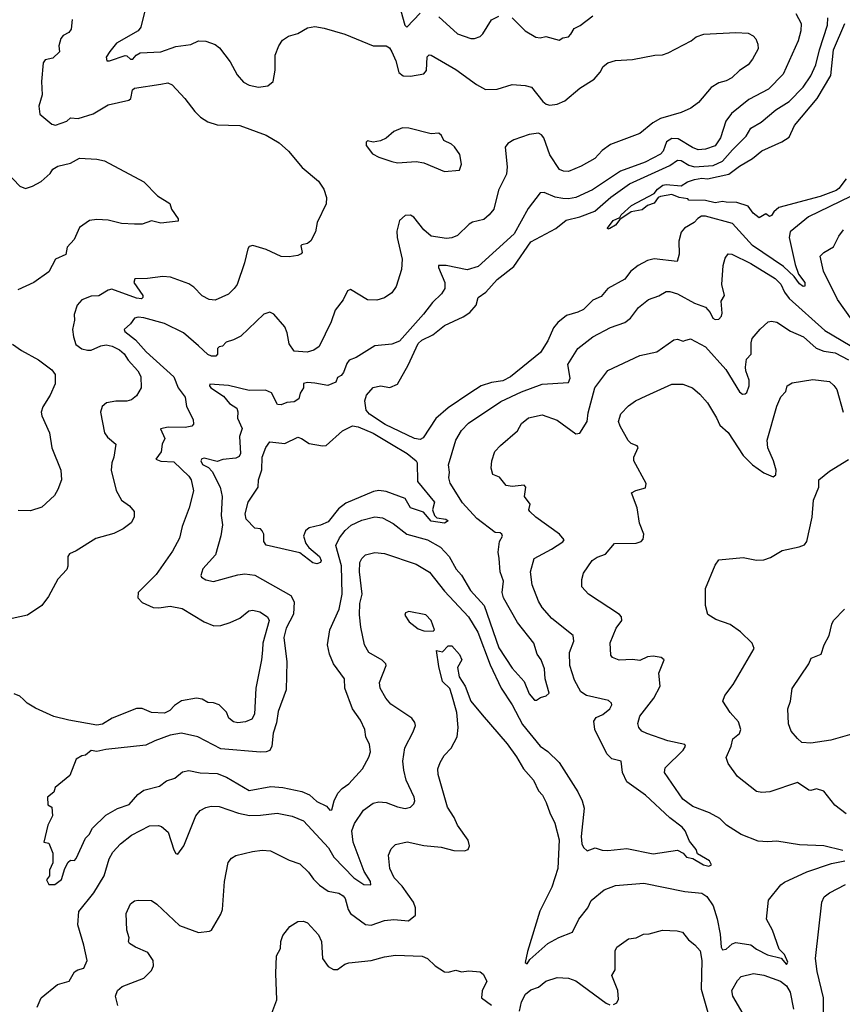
# Model space of a CAD drawing. Extents: x 1268547 to 1425625, y 515768 to 616754.
# Tile 155 of 256: x 1307554 to 1311933, y 592631 to 597875. Entities that reach past the tile are written whole.
import ezdxf

# ---------------------------------------------------------------- set-up
doc = ezdxf.new("R2010")
doc.units = 0

msp = doc.modelspace()

# ---------------------------------------------------------------- linework, layer by layer
at = {"layer": '0CON10XD'}
for points in [[(1311685, 597907.8), (1311713.8, 597855), (1311712.5, 597815), (1311697.4, 597762.6), (1311618, 597585), (1311538.9, 597505), (1311435, 597450), (1311343.5, 597375), (1311312.9, 597335), (1311284.7, 597245), (1311255, 597203.7), (1311205, 597184.7), (1311165, 597182.5), (1311135, 597193.5), (1311059.5, 597239.5), (1311025, 597242), (1310997.1, 597225), (1310978.4, 597175), (1310965, 597158.7), (1310883.4, 597116.6), (1310752.5, 597067.5), (1310602.2, 596967.8), (1310515, 596928.1), (1310475, 596920.8), (1310445, 596922.6), (1310405, 596929.8), (1310345, 596954.6), (1310325, 596952.2), (1310261.2, 596868.8), (1310185.6, 596735), (1309995, 596560), (1309935, 596541.8), (1309823.9, 596566.1), (1309784, 596565), (1309783.1, 596555), (1309816.4, 596475), (1309817.4, 596442.6), (1309800, 596415), (1309751.9, 596368.1), (1309702.8, 596307.2), (1309575, 596163.3), (1309535, 596146.9), (1309445, 596138.2), (1309345, 596075.8), (1309307.8, 596062.2), (1309295.4, 596044.6), (1309278.1, 595995), (1309265, 595980), (1309245, 595970), (1309236.1, 595943.9), (1309193.9, 595926.1), (1309125, 595939.4), (1309085, 595942.5), (1309065, 595937.5), (1309063.8, 595915), (1309047.5, 595885), (1309040, 595855), (1309015, 595840), (1308976.1, 595836.1), (1308945, 595824.2), (1308925.8, 595825.8), (1308895, 595887.5), (1308861.9, 595901.9), (1308775, 595900.8), (1308665, 595926.4), (1308566.7, 595933.3), (1308564.2, 595925), (1308571.2, 595915), (1308639.3, 595869.3), (1308671.3, 595831.3), (1308710, 595805), (1308715.6, 595785.6), (1308712.4, 595752.4), (1308738.3, 595698.3), (1308724.5, 595655.5), (1308729.5, 595565), (1308721.3, 595548.7), (1308705, 595540), (1308635, 595533.3), (1308605, 595522.5), (1308535, 595538.8), (1308523.5, 595536.6), (1308517.4, 595525), (1308527.4, 595505), (1308559.2, 595489.2), (1308578.6, 595468.6), (1308620.3, 595385), (1308630.9, 595335), (1308626.2, 595235), (1308632.7, 595185), (1308624.6, 595125.4), (1308595.5, 595025), (1308529.1, 594950.9), (1308518.6, 594915), (1308522.5, 594905), (1308545, 594891.1), (1308585, 594883.1), (1308715, 594918.8), (1308752.8, 594922.8), (1308805, 594915.8), (1308997.6, 594807.6), (1309014.7, 594774.7), (1309010.6, 594709.4), (1308971.9, 594635), (1308960.2, 594585), (1308976, 594455), (1308972.8, 594305), (1308930.4, 594189.6), (1308920.8, 594129.2), (1308903.4, 594075), (1308896.7, 594005), (1308885, 593982.5), (1308866.7, 593975), (1308835, 593974.3), (1308625, 593991.6), (1308502, 594055), (1308415, 594075.2), (1308355, 594063.8), (1308273.1, 594035), (1308225, 594010.8), (1308012.1, 593987.9), (1307965, 593977.5), (1307935, 593983.3), (1307905, 593958), (1307885, 593954), (1307854.3, 593935.7), (1307820, 593850), (1307742.5, 593785), (1307735, 593760), (1307702.5, 593735), (1307703, 593693), (1307725, 593680), (1307728, 593635), (1307703.3, 593585), (1307682.5, 593495), (1307709.3, 593489.3), (1307730, 593435), (1307730, 593385), (1307712.5, 593345), (1307712.5, 593315), (1307697, 593293), (1307708.3, 593268.3), (1307741.7, 593268.3), (1307776.7, 593295), (1307793.3, 593355), (1307811.2, 593388.8), (1307825, 593398.8), (1307845, 593397.5), (1307855, 593407.5), (1307903.8, 593516.2), (1307923.3, 593535), (1307940.8, 593569.2), (1308011.9, 593638.1), (1308075, 593673.9), (1308136.5, 593695), (1308182.2, 593747.8), (1308215, 593771.1), (1308298.1, 593791.9), (1308335, 593821.9), (1308378.8, 593835), (1308420.9, 593869.1), (1308453.4, 593876.6), (1308515, 593864.3), (1308605, 593860), (1308655, 593840), (1308775, 593770.3), (1308890.6, 593790.6), (1308955, 593786), (1309055, 593764.2), (1309096.4, 593746.4), (1309135, 593711.2), (1309186.2, 593686.2), (1309205, 593664.4), (1309215, 593666.2), (1309228.2, 593715), (1309248.2, 593755), (1309270.1, 593779.9), (1309305.7, 593804.3), (1309378.8, 593885), (1309412.4, 593947.6), (1309420.6, 593975), (1309415.7, 594014.3), (1309396.7, 594055), (1309390.9, 594095), (1309367.2, 594145), (1309324.7, 594205), (1309285, 594313.8), (1309282.9, 594365), (1309224.7, 594445), (1309203.8, 594495), (1309193.1, 594545), (1309205.4, 594625), (1309253.8, 594736.2), (1309271.2, 594815), (1309266.9, 594966.9), (1309236.4, 595073.6), (1309255.5, 595115), (1309285.5, 595155), (1309318, 595182), (1309375, 595210), (1309445, 595226.9), (1309485, 595222.5), (1309541.5, 595191.5), (1309614, 595135), (1309725, 595105.4), (1309793.5, 595065), (1309839.6, 595015), (1309877.8, 594947.8), (1309905.6, 594915.6), (1309954.3, 594834.3), (1310026.1, 594755), (1310105, 594529.6), (1310175, 594420.4), (1310240, 594350), (1310265, 594284.4), (1310295, 594250), (1310305, 594250), (1310326.7, 594265), (1310356.4, 594273.6), (1310372.3, 594287.7), (1310351.2, 594365), (1310347.9, 594417.9), (1310329.2, 594465), (1310309.2, 594495), (1310290.6, 594555), (1310204.5, 594664.5), (1310129.5, 594795), (1310122.5, 594825), (1310128.7, 594885), (1310110.7, 594935), (1310105.3, 595005.3), (1310100.8, 595039.2), (1310108.5, 595095), (1310124.5, 595125), (1310120.9, 595135), (1310111.7, 595141.7), (1310085, 595142.9), (1309987.8, 595217.8), (1309911.2, 595301.2), (1309845, 595406.2), (1309837.5, 595435), (1309841.4, 595465), (1309836.2, 595503.8), (1309875, 595636.2), (1309905, 595686.9), (1309943.6, 595726.4), (1310115, 595842.1), (1310225, 595892.3), (1310335, 595933.5), (1310475, 595943.3), (1310484.6, 595965), (1310472.2, 596037.8), (1310525, 596124.4), (1310605, 596185.5), (1310698.8, 596235), (1310775, 596262.2), (1310805.7, 596285), (1310848.6, 596341.4), (1310900.6, 596385), (1310955.3, 596404.7), (1310995, 596427.5), (1311015, 596427.8), (1311055, 596415.5), (1311145, 596364.5), (1311203.6, 596343.6), (1311230, 596315), (1311242.9, 596285), (1311255, 596278.5), (1311275, 596280.5), (1311288.8, 596295), (1311292.6, 596312.6), (1311288, 596375), (1311306, 596405), (1311292.2, 596465), (1311298.9, 596565), (1311309.2, 596605), (1311325, 596627.1), (1311345, 596626.4), (1311445, 596576.5), (1311575, 596496.4), (1311605, 596466.9), (1311625, 596424.3), (1311649.2, 596389.2), (1311839.8, 596219.8), (1311975, 596139.7)], [(1308221.4, 597928.6), (1308198.5, 597835), (1308185, 597816), (1308069.9, 597750.1), (1308033.6, 597705), (1308013.3, 597675), (1308017.5, 597655), (1308032.5, 597655), (1308115, 597683.8), (1308125, 597682.5), (1308143.3, 597665), (1308156, 597665), (1308173.8, 597686.2), (1308195, 597697.7), (1308305, 597703.8), (1308385, 597731.2), (1308465, 597742.9), (1308505, 597762.5), (1308545, 597760.4), (1308595, 597742.2), (1308618.1, 597725), (1308675, 597650.8), (1308711.2, 597581.2), (1308745, 597541.2), (1308775, 597526.2), (1308825, 597516), (1308875, 597522), (1308903.3, 597545), (1308914.2, 597605.8), (1308914.4, 597685), (1308932.9, 597735), (1308952, 597765), (1308985, 597787.5), (1309035, 597801.4), (1309085, 597830.6), (1309125, 597838.1), (1309175, 597829.5), (1309285, 597797.5), (1309436.2, 597735), (1309504.2, 597735.8), (1309522, 597725), (1309535, 597703.8), (1309556.4, 597655), (1309572.7, 597592.7), (1309595.4, 597575.4), (1309635, 597574.6), (1309705, 597586.9), (1309718.9, 597605), (1309723.4, 597676.6), (1309733.2, 597686.8), (1309745, 597685.8), (1309875, 597609.4), (1309985, 597530), (1310033, 597503), (1310095, 597505.4), (1310175, 597529.4), (1310245, 597524), (1310277.5, 597515), (1310339.3, 597439.3), (1310355.5, 597425.5), (1310375, 597420), (1310415, 597424.5), (1310455, 597442.2), (1310535, 597510), (1310611.1, 597558.9), (1310643.8, 597595), (1310659.2, 597625), (1310685, 597644.3), (1310725, 597657.8), (1310815, 597662.2), (1310935.5, 597685.5)], [(1309582.4, 597922.4), (1309603.3, 597845), (1309615, 597834.2), (1309685, 597910)], [(1307833.8, 597875), (1307827.5, 597825), (1307815, 597806.2), (1307785, 597790), (1307772, 597775), (1307762.9, 597735), (1307765, 597703.3), (1307730.5, 597669.5), (1307688.8, 597661.2), (1307678, 597645), (1307670.6, 597545), (1307674.3, 597475), (1307656.2, 597415), (1307661.7, 597371.7), (1307725, 597317.5), (1307745, 597312.2), (1307805, 597334.5), (1307825, 597351.4), (1307865, 597348.5), (1307945, 597373.8), (1308025, 597420.8), (1308134.6, 597445.4), (1308144.6, 597455.4), (1308155, 597501.4), (1308165, 597510), (1308305, 597532), (1308342.3, 597537.7), (1308365, 597527.5), (1308433.3, 597455), (1308486.1, 597386.1), (1308516.1, 597356.1), (1308555, 597330), (1308605, 597314.3), (1308725, 597311.2), (1308865, 597260), (1308935, 597218.8), (1308985, 597173.8), (1309057.8, 597087.8), (1309144, 597015), (1309173, 596973), (1309187.7, 596927.7), (1309185.8, 596894.2), (1309136.7, 596795), (1309128.8, 596745), (1309103.2, 596696.8), (1309085, 596682), (1309055, 596676.2), (1309050, 596670), (1309057.5, 596635), (1309053, 596627), (1309035, 596618.8), (1308987.7, 596612.3), (1308945, 596614), (1308865, 596650.6), (1308795, 596672.5), (1308775, 596666), (1308768.8, 596655), (1308750.3, 596579.7), (1308712, 596465), (1308695, 596442.5), (1308665, 596413.8), (1308595, 596380.8), (1308562.5, 596385), (1308525, 596404.2), (1308480.7, 596450.7), (1308455, 596468.5), (1308357.3, 596502.7), (1308315, 596507.8), (1308235, 596495.8), (1308166.1, 596493.9), (1308160.8, 596475), (1308209.2, 596405), (1308210, 596395), (1308202.7, 596387.3), (1308175, 596390.9), (1308045, 596439.4), (1308024.9, 596435.1), (1307975, 596403.3), (1307935, 596402.5), (1307885, 596383.1), (1307860, 596355), (1307844.3, 596305), (1307845.8, 596275), (1307835.8, 596225), (1307839.4, 596185), (1307853.1, 596145), (1307885, 596121.5), (1307914.7, 596114.7), (1307935, 596114.7), (1307985, 596138.3), (1308015, 596142.5), (1308045.7, 596135.7), (1308084.3, 596115.7), (1308109.1, 596095), (1308131.1, 596061.1), (1308183.3, 596005), (1308198.1, 595975), (1308200, 595915), (1308175, 595871.2), (1308149.3, 595850.7), (1308125, 595842.5), (1308065, 595843.1), (1308016.2, 595835), (1307992.2, 595815), (1307983.5, 595785), (1308005.6, 595675), (1308022, 595652), (1308066, 595615), (1308055.7, 595545), (1308044.3, 595515), (1308041.4, 595475), (1308067.7, 595367.7), (1308095, 595316.7), (1308137.5, 595285), (1308162.5, 595255), (1308163.3, 595225), (1308146.7, 595195), (1308105, 595163.3), (1308055, 595138.8), (1307958.3, 595111.7), (1307855, 595045.7), (1307819.2, 595030.8), (1307810, 595015), (1307810.8, 594965), (1307804.2, 594945.8), (1307756, 594895), (1307707.3, 594802.7), (1307672, 594755), (1307595, 594703.1), (1307405, 594662.9)], [(1311977.1, 596932.9), (1311752.9, 596825), (1311655.5, 596745), (1311649.6, 596715), (1311681.2, 596571.2), (1311700.2, 596520.2), (1311732.7, 596475), (1311733.9, 596456.1), (1311725, 596454.2), (1311705, 596468.9), (1311676.9, 596506.9), (1311620.3, 596560.3), (1311455, 596673), (1311348.5, 596788.5), (1311205, 596828.9), (1311182.4, 596827.6), (1311164.2, 596815.8), (1311144.8, 596795.2), (1311093.3, 596765), (1311075, 596742.5), (1311062, 596695), (1311063.8, 596626.2), (1311053.9, 596586.1), (1310931.7, 596601.7), (1310895, 596591.9), (1310845.6, 596565), (1310805, 596534.4), (1310775, 596492.9), (1310685, 596443.6), (1310649.4, 596400.6), (1310605, 596381.2), (1310555, 596331.8), (1310525, 596316.6), (1310465, 596299.1), (1310418.1, 596261.9), (1310395, 596234.3), (1310365.3, 596165), (1310326.9, 596103.1), (1310166.8, 595973.2), (1310125, 595951.2), (1310065, 595942.6), (1310010.6, 595925), (1309950.4, 595885), (1309835, 595806.8), (1309768.6, 595751.4), (1309702.1, 595647.9), (1309685, 595639.8), (1309655, 595644.2), (1309498.8, 595718.8), (1309415, 595774.4), (1309398.4, 595795), (1309390.9, 595845), (1309400, 595875), (1309435, 595915.5), (1309475, 595924.1), (1309525, 595916), (1309565, 595934), (1309621.9, 596035), (1309675, 596150.5), (1309695, 596167.7), (1309752.8, 596197.2), (1309815, 596246.9), (1309915, 596291.8), (1309950.8, 596315), (1309983.1, 596355), (1309994.7, 596395.3), (1310035, 596423.1), (1310095, 596491.9), (1310185, 596559.6), (1310275, 596692.1), (1310407.1, 596762.9), (1310462.6, 596807.4), (1310535, 596825.2), (1310615, 596855.7), (1310700.6, 596929.4), (1310799.4, 597000.6), (1311015, 597098.4), (1311055, 597126), (1311075, 597124.7), (1311115, 597100.6), (1311145, 597092), (1311245, 597098.5), (1311295, 597121.2), (1311348.9, 597181.1), (1311421.5, 597255), (1311445, 597296.2), (1311500.3, 597329.7), (1311579.5, 597395), (1311650.5, 597439.5), (1311724.5, 597515), (1311764.7, 597575.3), (1311792.5, 597635), (1311810.8, 597715), (1311854.7, 597845), (1311855.3, 597885)], [(1309785, 597890.5), (1309885, 597799.6), (1309955, 597774.5), (1309975, 597774.4), (1310005, 597785.6), (1310020, 597800), (1310065, 597874.2), (1310105, 597893.3)], [(1310175, 597885.5), (1310244.7, 597814.7), (1310302, 597782), (1310325, 597778.6), (1310355, 597785.7), (1310425, 597766), (1310445, 597777.5), (1310475, 597782.9), (1310487.3, 597797.3), (1310505, 597828.6), (1310536.6, 597843.4), (1310604, 597895)], [(1311952.7, 597027.3), (1311914.4, 596975), (1311900.8, 596965), (1311815, 596933.6), (1311595, 596874.3), (1311568.3, 596851.7), (1311555, 596831.2), (1311545, 596826.7), (1311525, 596841.2), (1311490.7, 596819.3), (1311458, 596845), (1311431.7, 596881.7), (1311370.9, 596900.9), (1311315, 596902.5), (1311295, 596906.7), (1311255, 596900), (1311205, 596911.8), (1311115, 596913.3), (1311110, 596920), (1311065, 596928.1), (1311025, 596944.2), (1310965, 596933.3), (1310952.2, 596927.8), (1310931.5, 596898.5), (1310895, 596885.5), (1310867.3, 596862.7), (1310808.8, 596851.2), (1310749.2, 596810.8), (1310725, 596780.4), (1310695, 596761.9), (1310685, 596760), (1310682.5, 596765), (1310713.5, 596805), (1310748.8, 596821.2), (1310756.2, 596835), (1310810, 596885), (1310930.7, 596949.3), (1310948.2, 596971.8), (1310976.9, 596993.1), (1310995, 596997.5), (1311075, 596990), (1311108.6, 597011.4), (1311145.5, 597024.5), (1311185, 597030.4), (1311215, 597026.7), (1311327.8, 597052.2), (1311385, 597095.4), (1311454, 597136), (1311503.9, 597176.1), (1311611.2, 597225), (1311650, 597250), (1311678.1, 597311.9), (1311798.1, 597455), (1311872.3, 597577.7), (1311886.6, 597715), (1311945.5, 597854.5)], [(1310935.5, 597685.5), (1310975, 597688.1), (1311005, 597697.8), (1311128.3, 597761.7), (1311155, 597782.9), (1311195, 597798.1), (1311365, 597807.1), (1311432.3, 597802.3), (1311458.8, 597788.8), (1311472.3, 597772.3), (1311483.8, 597745), (1311485, 597720), (1311454.3, 597665), (1311430.8, 597635), (1311385, 597604.4), (1311345, 597564.4), (1311315, 597549.1), (1311275, 597539.1), (1311235, 597513.5), (1311166.6, 597433.4), (1311126.7, 597403.3), (1311075, 597380.9), (1310965, 597348.8), (1310924.2, 597325.8), (1310855, 597268.9), (1310699.2, 597210.8), (1310655, 597178.1), (1310614.7, 597135.3), (1310542.9, 597095), (1310475, 597066.2), (1310448, 597068), (1310427.6, 597077.6), (1310375.4, 597155.4), (1310344.3, 597245), (1310331.9, 597261.9), (1310315, 597270.8), (1310266.6, 597263.4), (1310185, 597234.3), (1310152, 597215), (1310138.6, 597195), (1310148.3, 597091.7), (1310145, 597052.5), (1310102.6, 596967.4), (1310077.1, 596865), (1310053.3, 596835), (1310025, 596811.1), (1309965, 596795.6), (1309946, 596785), (1309885, 596725.7), (1309855, 596713.3), (1309825, 596709.5), (1309745, 596722.1), (1309704.4, 596755), (1309652.4, 596822.4), (1309634.2, 596834.2), (1309605, 596832.5), (1309575.5, 596804.5), (1309562.1, 596747.9), (1309563.3, 596715), (1309590.2, 596600.2), (1309586.9, 596545), (1309557, 596453), (1309535, 596419.2), (1309495, 596392.9), (1309455, 596381.9), (1309405, 596383.6), (1309315, 596437.8), (1309299.5, 596430.5), (1309275, 596382), (1309232.9, 596327.1), (1309212.2, 596265), (1309147.1, 596135), (1309119.2, 596115), (1309083.8, 596103.8), (1309015, 596108.8), (1308987.9, 596147.9), (1308977.9, 596207.9), (1308965, 596238.8), (1308906.3, 596306.3), (1308885, 596317.8), (1308853.6, 596306.4), (1308730.7, 596189.3), (1308691.1, 596168.9), (1308652.1, 596157.9), (1308633.8, 596136.2), (1308615, 596132), (1308607.1, 596122.9), (1308607, 596093), (1308597.8, 596082.2), (1308575, 596082.2), (1308555, 596091.1), (1308505, 596137.5), (1308425, 596207.6), (1308325, 596256), (1308215, 596287.2), (1308185, 596290.8), (1308165, 596285.6), (1308144.3, 596255), (1308109.4, 596225), (1308112.9, 596215), (1308170.5, 596170.5), (1308226.5, 596105), (1308375, 595973.2), (1308397.2, 595915), (1308434.6, 595865), (1308441.8, 595815), (1308477.8, 595745), (1308478.9, 595721.1), (1308469.4, 595710.6), (1308435, 595702.3), (1308345, 595704.5), (1308303.3, 595695), (1308326.4, 595645), (1308312.7, 595615), (1308306.8, 595573.2), (1308279.2, 595535), (1308304.3, 595524.3), (1308375, 595519.4), (1308455, 595444.3), (1308466.5, 595425), (1308478.2, 595365), (1308455.3, 595274.7), (1308418.6, 595175), (1308405, 595113.8), (1308367.5, 595045), (1308280.5, 594919.5), (1308184.3, 594825), (1308183.5, 594795), (1308205, 594771.5), (1308264.7, 594744.7), (1308295, 594742.9), (1308355, 594752.1), (1308418.3, 594738.3), (1308535, 594667.5), (1308587.1, 594647.1), (1308625, 594647.8), (1308675, 594664.4), (1308725, 594688.1), (1308773.6, 594726.4), (1308795, 594729.7), (1308831.3, 594721.3), (1308872.5, 594695), (1308881.1, 594675), (1308848.5, 594555), (1308846.9, 594516.9), (1308841.8, 594465), (1308810.9, 594315), (1308804.6, 594175.4), (1308790.3, 594149.7), (1308755, 594135.7), (1308715, 594130.8), (1308692.5, 594135), (1308666.7, 594155), (1308655, 594186.7), (1308616.2, 594225), (1308585, 594236.7), (1308555, 594237.5), (1308525, 594255.6), (1308495, 594262), (1308415, 594246.5), (1308378.3, 594221.7), (1308353.8, 594195), (1308325, 594180.8), (1308255.7, 594185.7), (1308205, 594205.7), (1308175, 594206), (1308045.5, 594154.5), (1307995, 594122.2), (1307965, 594116.7), (1307815, 594143.6), (1307735, 594164.4), (1307638.7, 594208.7), (1307593.8, 594235), (1307574, 594255), (1307555, 594271.4), (1307525, 594284.2)], [(1309815, 597066.7), (1309895, 597073.8), (1309905.8, 597105), (1309897, 597157), (1309868.3, 597198.3), (1309852.7, 597212.7), (1309811.4, 597231.4), (1309798.8, 597258.8), (1309785, 597270), (1309745, 597266.7), (1309625, 597297.5), (1309591.2, 597298.8), (1309545, 597280), (1309505, 597244), (1309475, 597228.8), (1309435, 597223.3), (1309405, 597230), (1309398.3, 597221.7), (1309397.5, 597205), (1309431.2, 597161.2), (1309465, 597142.5), (1309535, 597119.2), (1309565, 597112.9), (1309665, 597119.2), (1309705, 597112.5), (1309815, 597066.7)], [(1307485, 597061.2), (1307555, 596988.6), (1307585, 596976), (1307622.7, 596987.3), (1307667.3, 597012.7), (1307716.7, 597055), (1307730.5, 597079.5), (1307756.1, 597093.9), (1307825, 597111.2), (1307872.7, 597137.3), (1307965, 597132.2), (1308005, 597123.1), (1308215, 597011.1), (1308286.7, 596936.7), (1308353.3, 596895), (1308361.2, 596865), (1308396.7, 596815), (1308397.5, 596802.5), (1308305, 596792), (1308255, 596803.3), (1308205, 596786.2), (1308165, 596786), (1308095, 596789.5), (1308025, 596806.7), (1307965, 596810.8), (1307925, 596806), (1307871.7, 596768.3), (1307843.3, 596705), (1307806.4, 596663.6), (1307798.8, 596625), (1307745, 596598.8), (1307708.3, 596531.7), (1307628.8, 596475), (1307543.2, 596436.8)], [(1311985.2, 596275.2), (1311907.2, 596385), (1311832.5, 596535), (1311814.2, 596615), (1311834, 596635), (1311885.6, 596665), (1311915, 596722.5), (1311938.9, 596755)], [(1309815, 594832.1), (1309942.3, 594695), (1309992.6, 594612.6), (1310058.8, 594438.8), (1310116.1, 594315), (1310175, 594225.6), (1310230.3, 594120.3), (1310325, 594005.4), (1310365, 593977.3), (1310425, 593918.8), (1310525, 593762.2), (1310547.8, 593715), (1310559.1, 593675), (1310542.9, 593525), (1310545.6, 593485.6), (1310555, 593466.7), (1310575, 593447.5), (1310617.5, 593465), (1310655, 593452.2), (1310685, 593450.5), (1310785, 593460), (1310925, 593432.2), (1311055, 593452.5), (1311086.2, 593435), (1311103.3, 593415), (1311137.5, 593407.5), (1311193.1, 593373.1), (1311222.8, 593367.2), (1311236.6, 593373.4), (1311225.7, 593395.7), (1311161.9, 593431.9), (1311154.3, 593455), (1311119.1, 593499.1), (1311096.7, 593555), (1311080, 593575), (1311014.8, 593624.8), (1310885.5, 593745.5), (1310785.3, 593815), (1310762.6, 593865), (1310756, 593925), (1310705, 593938.5), (1310680, 593965), (1310616.2, 594095), (1310609.7, 594139.7), (1310621.9, 594158.1), (1310658.6, 594175), (1310694.4, 594205), (1310705.6, 594225), (1310704.3, 594235), (1310688.2, 594248.2), (1310571.2, 594275), (1310540.8, 594295), (1310506.9, 594356.9), (1310482, 594435), (1310480.8, 594505), (1310503.1, 594565), (1310500.6, 594595), (1310386.9, 594685), (1310335, 594744.4), (1310315, 594778), (1310282.1, 594865), (1310273.5, 594935), (1310292.5, 595005), (1310384.7, 595055.3), (1310445.7, 595094.3), (1310452.7, 595105), (1310427.7, 595135), (1310300.8, 595225), (1310269.4, 595255), (1310264.3, 595265), (1310270.8, 595295), (1310240.4, 595335), (1310248.6, 595385), (1310240, 595395), (1310175, 595388), (1310143.9, 595393.9), (1310107.6, 595437.6), (1310072.9, 595452.9), (1310064.4, 595485.6), (1310067.1, 595525), (1310082.5, 595575), (1310112.4, 595607.6), (1310203.8, 595685), (1310225, 595724), (1310262.5, 595755), (1310335, 595770.8), (1310415, 595742.5), (1310515, 595670), (1310535, 595672.5), (1310574.5, 595735), (1310579.4, 595780.6), (1310615.6, 595915), (1310685, 596005.6), (1310855, 596086.8), (1310945, 596106.5), (1311035, 596170.6), (1311055, 596173.3), (1311085, 596162.9), (1311095, 596165.8), (1311125, 596174.4), (1311205, 596132.2), (1311312.3, 596012.3), (1311385, 595892.5), (1311401.1, 595881.1), (1311415, 595881.9), (1311425, 595890), (1311437.1, 595925), (1311437.3, 595955), (1311419.3, 596005), (1311418.2, 596025), (1311423.5, 596066.5), (1311446.9, 596093.1), (1311446.7, 596153.3), (1311452.9, 596177.1), (1311495, 596227.1), (1311538.8, 596265), (1311555, 596269.4), (1311585, 596264.5), (1311656.6, 596216.6), (1311725.6, 596185), (1311794.3, 596125), (1311835, 596110), (1311895, 596100), (1311965, 596062.6)], [(1307515, 596146.2), (1307562.6, 596112.6), (1307653.6, 596063.6), (1307725, 596009.2), (1307742, 595985), (1307742.5, 595935), (1307715.7, 595875), (1307677.4, 595812.6), (1307668.9, 595785), (1307672.2, 595765), (1307712.9, 595675), (1307725.8, 595595), (1307772, 595475), (1307776, 595425), (1307757.3, 595372.7), (1307738.8, 595341.2), (1307670.9, 595279.1), (1307611.3, 595258.7), (1307545, 595261.5)], [(1311935, 593449.4), (1311835, 593475.5), (1311705, 593479.5), (1311585, 593500.5), (1311535, 593495.7), (1311485, 593500.5), (1311395, 593535.5), (1311315.4, 593585.4), (1311280.7, 593620.7), (1311225, 593650.4), (1311137.5, 593685), (1311083.5, 593723.5), (1310985.8, 593865), (1310989.7, 593890.3), (1311085.8, 593985), (1311098, 594005), (1311094.1, 594014.1), (1311003.5, 594033.5), (1310892.4, 594072.4), (1310866.2, 594085), (1310850, 594105), (1310844.3, 594125.7), (1310855, 594166.2), (1310928.9, 594261.1), (1310963.6, 594325), (1310955.6, 594395), (1310983.8, 594465), (1310968.8, 594478.8), (1310925, 594484.4), (1310895, 594481.1), (1310855, 594462.1), (1310815, 594467.8), (1310745, 594463.1), (1310708.8, 594478.8), (1310701.2, 594491.2), (1310696.8, 594556.8), (1310729.1, 594635), (1310759.4, 594675), (1310756.7, 594695), (1310747.1, 594707.1), (1310581.4, 594815), (1310546.2, 594855), (1310546.1, 594893.9), (1310555, 594927.5), (1310601.2, 594995), (1310627, 595013), (1310672.3, 595027.7), (1310720, 595085), (1310835, 595087.5), (1310862.5, 595095), (1310872.3, 595107.7), (1310876.9, 595135), (1310853.1, 595193.1), (1310840.5, 595275), (1310811.2, 595355), (1310832.7, 595367.3), (1310885, 595381.2), (1310888.6, 595405), (1310823.5, 595525), (1310822.3, 595545), (1310845.6, 595595.6), (1310840, 595605), (1310808.2, 595618.2), (1310793.2, 595633.2), (1310749.4, 595709.4), (1310741.9, 595735), (1310752.9, 595775), (1310795, 595818.6), (1310831.2, 595845), (1310888.5, 595871.5), (1311025, 595934.5), (1311083.4, 595933.4), (1311135, 595914.4), (1311175, 595880.8), (1311215, 595834.2), (1311263.6, 595755), (1311280.8, 595715), (1311325.6, 595675.6), (1311405, 595553.5), (1311454.2, 595504.2), (1311515, 595462.2), (1311565, 595440.8), (1311578.7, 595451.3), (1311580, 595475), (1311566.2, 595525), (1311535.4, 595595), (1311533.3, 595635), (1311585, 595816.7), (1311605, 595865.8), (1311631.4, 595895), (1311638.6, 595925), (1311665, 595940.6), (1311775, 595958), (1311865, 595947.5), (1311887.2, 595927.2), (1311903.1, 595905), (1311937.1, 595785)], [(1309135, 594976.8), (1309115, 594982.4), (1309045, 595034.5), (1308866.7, 595076.7), (1308854, 595095), (1308853.3, 595135), (1308845, 595153.3), (1308835, 595163.3), (1308805, 595166.2), (1308760, 595215), (1308753.6, 595243.6), (1308770.6, 595305), (1308823.1, 595385), (1308825.8, 595425), (1308842.8, 595477.2), (1308844.8, 595545.2), (1308863.5, 595596.5), (1308885, 595626.7), (1308965, 595618.5), (1309035, 595650.8), (1309053.8, 595645), (1309095, 595617.1), (1309165, 595604.6), (1309185, 595607.5), (1309272.5, 595685), (1309325, 595712.4), (1309355, 595707.1), (1309435, 595672.9), (1309533.7, 595613.7), (1309616.5, 595565), (1309663.5, 595525), (1309670, 595515), (1309672, 595415), (1309761.1, 595305), (1309751.2, 595265), (1309761.1, 595235), (1309775, 595221.9), (1309822.5, 595215), (1309833.8, 595205), (1309815, 595192.7), (1309745, 595204.7), (1309702.6, 595252.6), (1309634.5, 595275), (1309605.4, 595325.4), (1309505, 595362.1), (1309465, 595367.8), (1309438, 595362), (1309290.1, 595299.9), (1309250.6, 595269.4), (1309195, 595201.2), (1309155, 595181.9), (1309095, 595168.9), (1309075, 595153.1), (1309064.4, 595125), (1309077.7, 595085), (1309093.6, 595063.6), (1309150.5, 595015), (1309158.6, 594995), (1309155, 594983.3), (1309135, 594976.8)], [(1311953.8, 593645), (1311892.4, 593692.4), (1311835, 593766), (1311795, 593778), (1311765, 593768.8), (1311755, 593771.2), (1311695, 593812.5), (1311546.6, 593763.4), (1311505, 593758.6), (1311475, 593764.3), (1311374.5, 593844.5), (1311325, 593913.3), (1311314.2, 593945), (1311341.4, 594005), (1311350.6, 594045), (1311385, 594073.8), (1311392.5, 594095), (1311380, 594135), (1311336.2, 594185), (1311296.7, 594245), (1311306.7, 594275), (1311352, 594335), (1311463.9, 594526.1), (1311452, 594555), (1311391.2, 594615), (1311335, 594653.4), (1311260.2, 594680.2), (1311217.7, 594707.7), (1311203.8, 594755), (1311204.5, 594845.5), (1311255, 594970), (1311275, 594997.5), (1311405, 595010), (1311475, 594995.8), (1311515, 594998.6), (1311550.3, 595009.7), (1311612.6, 595047.4), (1311702.4, 595067.6), (1311731.7, 595078.3), (1311744.3, 595095), (1311772.2, 595225), (1311780, 595315), (1311808.1, 595385), (1311807.5, 595425), (1311865, 595470.6), (1311965, 595533.1)], [(1307646.2, 592615), (1307667.5, 592665), (1307755, 592737.3), (1307817.5, 592755), (1307846.1, 592803.9), (1307862.5, 592815), (1307895.7, 592824.3), (1307912.5, 592865), (1307895, 592946.2), (1307863.9, 593055), (1307869.1, 593125), (1307948.8, 593225), (1308002.9, 593315), (1308030.4, 593405), (1308049.2, 593440.8), (1308090, 593485), (1308148.6, 593531.4), (1308245, 593581.9), (1308293.4, 593583.4), (1308308.6, 593578.6), (1308345, 593547.1), (1308375, 593453.8), (1308385, 593434.3), (1308395, 593431.4), (1308427.3, 593475), (1308490.6, 593635), (1308515, 593662.9), (1308545, 593679.4), (1308573.4, 593686.6), (1308615, 593683.6), (1308719.2, 593649.2), (1308777.3, 593637.3), (1308835, 593637.5), (1308925, 593649.5), (1309005, 593632.7), (1309065, 593607.5), (1309198.1, 593465), (1309226.9, 593415), (1309333.2, 593305), (1309385, 593269.8), (1309423.3, 593266.7), (1309420.4, 593285), (1309387.8, 593337.8), (1309329.7, 593495), (1309321.5, 593555), (1309336.7, 593593.3), (1309384.7, 593665.3), (1309435, 593701.9), (1309465, 593710), (1309505, 593706.2), (1309565, 593682.3), (1309605, 593674.6), (1309635, 593680), (1309652, 593698), (1309657.3, 593715), (1309654.5, 593735), (1309611.2, 593825), (1309597.9, 593877.9), (1309593.8, 593925), (1309603.6, 593996.4), (1309648.7, 594081.3), (1309660, 594115), (1309657.5, 594132.5), (1309642, 594155), (1309528.9, 594228.9), (1309502.2, 594262.2), (1309473.3, 594315), (1309468.9, 594345), (1309504, 594435), (1309502, 594445), (1309483.6, 594463.6), (1309412.9, 594505), (1309390, 594545), (1309368.9, 594638.9), (1309362.3, 594705), (1309364.7, 594765), (1309377.1, 594815), (1309362.1, 594935), (1309365, 594983.3), (1309375, 595005.8), (1309395, 595024.2), (1309445, 595037.8), (1309495, 595031.8), (1309665, 594975.3), (1309735, 594932.9), (1309815, 594832.1)], [(1309755, 594617.5), (1309762.5, 594625), (1309744.2, 594675), (1309715, 594705.8), (1309625, 594723.8), (1309606.7, 594715), (1309604.1, 594704.1), (1309627.7, 594667.7), (1309675, 594630), (1309705, 594620), (1309755, 594617.5)], [(1311995, 594072.5), (1311871.5, 594038.5), (1311765, 594021.1), (1311717.5, 594025), (1311695, 594046.7), (1311661.2, 594085), (1311646.2, 594125), (1311642.5, 594205), (1311657.5, 594245), (1311665, 594312.5), (1311754, 594445), (1311766.7, 594475), (1311820, 594495), (1311836, 594545), (1311863.3, 594595), (1311876.2, 594655), (1311886.2, 594675), (1311944.5, 594735.5)], [(1308792.5, 593445), (1308845, 593452.5), (1308888.3, 593448.3), (1308989.1, 593399.1), (1309045, 593378.6), (1309090.8, 593335), (1309117.2, 593297.2), (1309150, 593265), (1309195, 593232.7), (1309253.3, 593223.3), (1309275, 593208.9), (1309286.4, 593195), (1309301.8, 593135), (1309314.7, 593114.7), (1309395, 593055.6), (1309425, 593052.3), (1309495, 593077.8), (1309545, 593081.8), (1309623.8, 593076.2), (1309660.6, 593105), (1309660.4, 593145), (1309650.4, 593175), (1309590.3, 593260.3), (1309546.4, 593305), (1309523.5, 593355), (1309516.9, 593425), (1309530.7, 593459.3), (1309555, 593481.4), (1309616.6, 593496.6), (1309705, 593477.1), (1309797.5, 593467.5), (1309865, 593450.4), (1309922.1, 593447.9), (1309941.2, 593455), (1309948.1, 593475), (1309940.5, 593505), (1309884.4, 593585), (1309867.1, 593625), (1309831.3, 593681.3), (1309781.5, 593855), (1309780.5, 593885), (1309791.5, 593918.5), (1309814.2, 593955.8), (1309850, 593995), (1309882.5, 594055), (1309888.6, 594105), (1309881.2, 594185), (1309855, 594280), (1309843, 594313), (1309805, 594350), (1309785, 594430), (1309773.3, 594515), (1309805, 594507.5), (1309835, 594540), (1309855, 594540), (1309895, 594493.8), (1309906.5, 594465), (1309884.3, 594425), (1309892.5, 594375), (1309924.5, 594324.5), (1309955.6, 594245.6), (1310015, 594172.9), (1310147.8, 594017.8), (1310198.3, 593948.3), (1310235, 593884.2), (1310288.6, 593825), (1310315, 593768), (1310336.7, 593745), (1310356.5, 593705), (1310375, 593650), (1310402.2, 593595), (1310425, 593507.5), (1310418, 593355), (1310386.6, 593255), (1310323.1, 593126.9), (1310257.4, 592912.6), (1310245, 592853.8), (1310255, 592847.1), (1310269.7, 592870.3), (1310365, 592955.6), (1310423.7, 592986.3), (1310496, 593015), (1310529.5, 593085), (1310577.5, 593145), (1310595.4, 593184.6), (1310665, 593241.4), (1310725, 593264.4), (1310876.1, 593276.1), (1311095, 593230.9), (1311185, 593223.3), (1311211.4, 593205), (1311245.8, 593155.8), (1311266.4, 593086.4), (1311281.8, 593005), (1311287.1, 592935), (1311295, 592921.4), (1311315, 592924.3), (1311346.9, 592953.1), (1311365, 592960), (1311445, 592947.8), (1311475, 592924.6), (1311534.8, 592894.8), (1311606.4, 592876.4), (1311635, 592843.2), (1311642.9, 592855), (1311625, 592895.5), (1311596.9, 592925), (1311561.5, 593025), (1311529.1, 593085), (1311540.6, 593185), (1311605, 593266.9), (1311625, 593282.1), (1311743.2, 593336.8), (1311875, 593381.6), (1311945.3, 593394.7)], [(1308076.7, 592625), (1308064.3, 592675), (1308074, 592705), (1308100, 592725), (1308215, 592770), (1308255, 592811.4), (1308265.7, 592835.7), (1308263.9, 592863.9), (1308236.4, 592906.4), (1308170, 592935), (1308137.5, 592955), (1308132.5, 592965), (1308136.7, 592985), (1308124, 593025), (1308121.2, 593115), (1308144.4, 593165.6), (1308165, 593181.2), (1308185, 593186.2), (1308255, 593183.8), (1308283.3, 593165), (1308405, 593050), (1308505, 593014.2), (1308565, 593020), (1308574.1, 593025.9), (1308625, 593110.8), (1308633.6, 593135), (1308644.5, 593285), (1308663.5, 593386.5), (1308681.3, 593408.7), (1308705, 593424.2), (1308792.5, 593445)], [(1311834.7, 592515), (1311832.1, 592665), (1311798.8, 592805), (1311790.5, 592875), (1311824.3, 593175), (1311836.6, 593203.4), (1311864.6, 593225.4), (1311950.5, 593269.5)], [(1308890.3, 592569.7), (1308923.3, 592655), (1308917.1, 592795), (1308921.7, 592888.3), (1308942.3, 592927.7), (1308944.1, 592965.9), (1308955, 592997.5), (1308991.2, 593045), (1309035, 593072), (1309065, 593072.9), (1309085.4, 593065.4), (1309145, 593001.2), (1309160, 592965), (1309165.6, 592875), (1309195, 592831.9), (1309225, 592815.7), (1309245, 592815.7), (1309285, 592844.3), (1309305, 592851.4), (1309425, 592864.6), (1309495, 592884.5), (1309555, 592892.2), (1309696.6, 592886.6), (1309725, 592875.7), (1309765, 592835.8), (1309815, 592804), (1309835, 592802), (1309875, 592813.3), (1309905, 592803.3), (1309945, 592810), (1310005, 592803.3), (1310021.7, 592791.7), (1310040, 592755), (1310015, 592702.5), (1310012, 592665), (1310065, 592625.7)], [(1310715, 592629.4), (1310731.7, 592638.3), (1310742.1, 592657.9), (1310738.5, 592705), (1310706.2, 592783.8), (1310724.2, 592815), (1310724.3, 592915), (1310732, 592935), (1310795, 592980), (1310835, 592984.2), (1310875, 593003.8), (1310905, 593006), (1310976.1, 593026.1), (1311053, 593023), (1311081.2, 593015), (1311113.7, 592973.7), (1311148, 592948), (1311175.5, 592915), (1311184.6, 592864.6), (1311181.1, 592711.1), (1311220.8, 592575)], [(1310214.3, 592595), (1310224.1, 592645), (1310245.7, 592685), (1310275, 592708.1), (1310315, 592721.4), (1310355, 592754.4), (1310415, 592774.4), (1310475, 592770), (1310515, 592755.6), (1310675, 592636.7), (1310695, 592628.1)], [(1311405, 592580), (1311349.5, 592675), (1311344.6, 592705), (1311375, 592757.5), (1311395, 592778.6), (1311460, 592795), (1311515, 592785.5), (1311604.3, 592755), (1311635, 592729.7), (1311655.5, 592695), (1311673, 592605)]]:
    msp.add_lwpolyline(points, dxfattribs=at)

doc.saveas('drawing.dxf')
